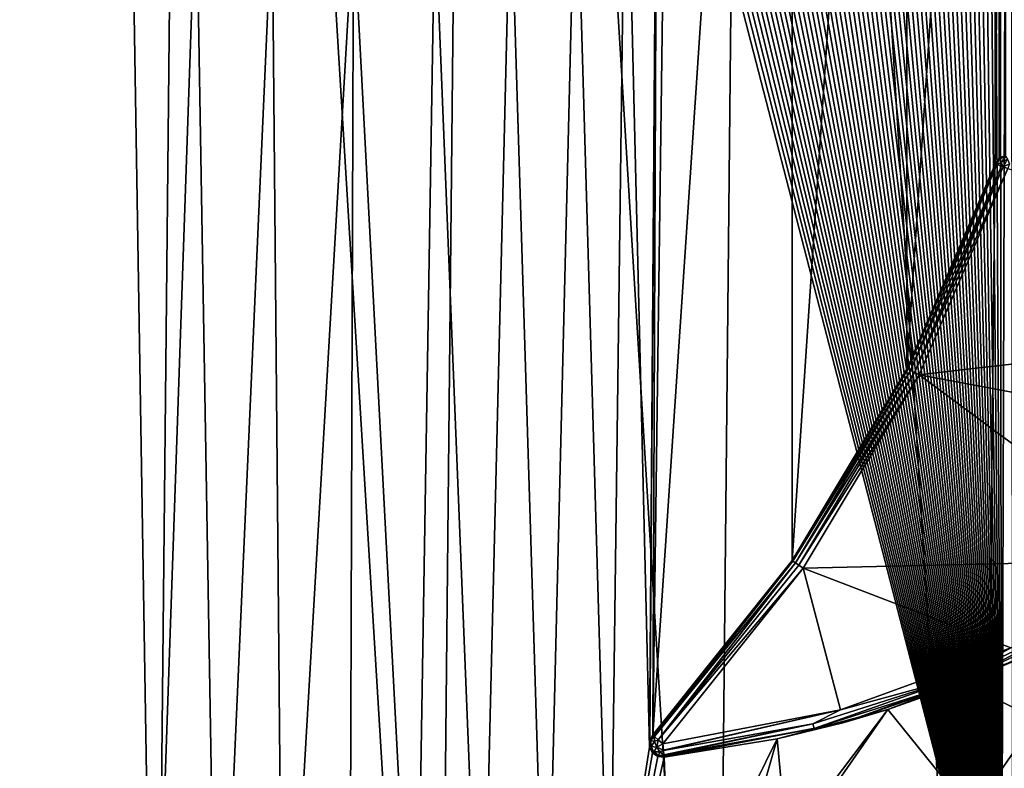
# Model space of a CAD drawing. Extents: x 0 to 500, y -78 to 1006.
# Tile 43 of 256: x 98 to 113, y -62 to -51. Entities that reach past the tile are written whole.
import ezdxf

# ---------------------------------------------------------------- set-up
doc = ezdxf.new("R2010")
doc.units = 0
doc.header["$LTSCALE"] = 65.185185
for name, color, linetype in [('252', 7, 'CONTINUOUS'), ('253', 7, 'CONTINUOUS'), ('257', 7, 'CONTINUOUS'), ('304', 7, 'CONTINUOUS'), ('306', 7, 'CONTINUOUS'), ('307', 7, 'CONTINUOUS'), ('313', 7, 'CONTINUOUS'), ('324', 7, 'CONTINUOUS'), ('349', 7, 'CONTINUOUS'), ('350', 7, 'CONTINUOUS'), ('351', 7, 'CONTINUOUS'), ('352', 7, 'CONTINUOUS'), ('354', 7, 'CONTINUOUS'), ('378', 7, 'CONTINUOUS')]:
    doc.layers.add(name, color=color, linetype=linetype)

msp = doc.modelspace()

# ---------------------------------------------------------------- linework, layer by layer
at = {"layer": '252', "color": 7, "linetype": 'CONTINUOUS'}
for points in [[(100.604, -16.006), (3, -14.041), (100, -76), (100.604, -16.006)], [(3, -14.041), (3, -76), (100, -76), (3, -14.041)], [(100.604, -16.006), (100, -76), (104.242, -75.699), (100.604, -16.006)], [(100.604, -16.006), (104.242, -75.699), (104.839, -16.393), (100.604, -16.006)], [(104.242, -75.699), (108.399, -74.8), (104.839, -16.393), (104.242, -75.699)], [(108.399, -74.8), (108.977, -17.375), (104.839, -16.393), (108.399, -74.8)], [(108.399, -74.8), (112.387, -73.323), (108.977, -17.375), (108.399, -74.8)], [(112.387, -73.323), (112.935, -18.932), (108.977, -17.375), (112.387, -73.323)], [(112.387, -73.323), (116.127, -71.297), (112.935, -18.932), (112.387, -73.323)]]:
    msp.add_3dface(points, dxfattribs=at)
at = {"layer": '253', "color": 7, "linetype": 'CONTINUOUS'}
for points in [[(107.7, -45, -19), (109.557, -30.744, -19), (107.474, -61.865, -19), (107.7, -45, -19)], [(107.474, -61.865, -19), (109.557, -30.744, -19), (109.557, -59.256, -19), (107.474, -61.865, -19)], [(109.557, -30.744, -19), (111.273, -33.607, -19), (109.557, -59.256, -19), (109.557, -30.744, -19)], [(109.557, -59.256, -19), (111.273, -33.607, -19), (111.273, -56.393, -19), (109.557, -59.256, -19)], [(111.273, -33.607, -19), (112.593, -36.673, -19), (111.273, -56.393, -19), (111.273, -33.607, -19)], [(111.273, -56.393, -19), (112.593, -36.673, -19), (112.593, -53.327, -19), (111.273, -56.393, -19)], [(112.593, -36.673, -19), (112.651, -36.758, -19), (112.593, -53.327, -19), (112.593, -36.673, -19)], [(112.593, -53.327, -19), (112.651, -36.758, -19), (112.651, -53.242, -19), (112.593, -53.327, -19)], [(112.651, -36.758, -19), (112.744, -36.803, -19), (112.651, -53.242, -19), (112.651, -36.758, -19)], [(112.651, -53.242, -19), (112.744, -36.803, -19), (112.744, -53.197, -19), (112.651, -53.242, -19)], [(98.3, -45, -19), (98.46, -46.216, -19), (93.857, -53.757, -19), (98.3, -45, -19)], [(95.053, -50.889, -19), (98.3, -45, -19), (93.857, -53.757, -19), (95.053, -50.889, -19)], [(107.54, -46.216, -19), (107.7, -45, -19), (107.474, -61.865, -19), (107.54, -46.216, -19)], [(98.46, -46.216, -19), (98.93, -47.35, -19), (93.857, -53.757, -19), (98.46, -46.216, -19)], [(107.07, -47.35, -19), (107.54, -46.216, -19), (107.427, -62.046, -19), (107.07, -47.35, -19)], [(107.427, -62.046, -19), (107.54, -46.216, -19), (107.428, -61.95, -19), (107.427, -62.046, -19)], [(107.428, -61.95, -19), (107.54, -46.216, -19), (107.474, -61.865, -19), (107.428, -61.95, -19)], [(98.93, -47.35, -19), (99.677, -48.323, -19), (92.161, -56.516, -19), (98.93, -47.35, -19)], [(93.857, -53.757, -19), (98.93, -47.35, -19), (92.161, -56.516, -19), (93.857, -53.757, -19)], [(106.323, -48.323, -19), (107.07, -47.35, -19), (106.834, -65.813, -19), (106.323, -48.323, -19)], [(106.834, -65.813, -19), (107.07, -47.35, -19), (107.427, -62.046, -19), (106.834, -65.813, -19)], [(92.161, -56.516, -19), (99.677, -48.323, -19), (89.957, -59.112, -19), (92.161, -56.516, -19)], [(89.957, -59.112, -19), (99.677, -48.323, -19), (100, -68, -19), (89.957, -59.112, -19)], [(99.677, -48.323, -19), (100.65, -49.07, -19), (100, -68, -19), (99.677, -48.323, -19)], [(105.35, -49.07, -19), (106.323, -48.323, -19), (105.883, -66.403, -19), (105.35, -49.07, -19)], [(105.883, -66.403, -19), (106.323, -48.323, -19), (106.834, -65.813, -19), (105.883, -66.403, -19)], [(100, -68, -19), (100.65, -49.07, -19), (100.97, -67.957, -19), (100, -68, -19)], [(100.65, -49.07, -19), (101.784, -49.54, -19), (100.97, -67.957, -19), (100.65, -49.07, -19)], [(104.216, -49.54, -19), (105.35, -49.07, -19), (104.913, -66.899, -19), (104.216, -49.54, -19)], [(104.913, -66.899, -19), (105.35, -49.07, -19), (105.883, -66.403, -19), (104.913, -66.899, -19)], [(100.97, -67.957, -19), (101.784, -49.54, -19), (101.952, -67.828, -19), (100.97, -67.957, -19)], [(101.784, -49.54, -19), (103, -49.7, -19), (101.952, -67.828, -19), (101.784, -49.54, -19)], [(103, -49.7, -19), (104.216, -49.54, -19), (103.929, -67.301, -19), (103, -49.7, -19)], [(103.929, -67.301, -19), (104.216, -49.54, -19), (104.913, -66.899, -19), (103.929, -67.301, -19)], [(101.952, -67.828, -19), (103, -49.7, -19), (102.94, -67.61, -19), (101.952, -67.828, -19)], [(102.94, -67.61, -19), (103, -49.7, -19), (103.929, -67.301, -19), (102.94, -67.61, -19)], [(87.242, -61.476, -19), (89.957, -59.112, -19), (100, -68, -19), (87.242, -61.476, -19)], [(84.036, -63.525, -19), (87.242, -61.476, -19), (100, -68, -19), (84.036, -63.525, -19)], [(110.986, -61.486, -19), (109.477, -63.484, -19), (109.332, -61.925, -19), (110.986, -61.486, -19)], [(110.261, -62.53, -19), (109.477, -63.484, -19), (110.986, -61.486, -19), (110.261, -62.53, -19)], [(109.332, -61.925, -19), (107.755, -65.128, -19), (107.644, -62.199, -19), (109.332, -61.925, -19)], [(108.639, -64.351, -19), (107.755, -65.128, -19), (109.332, -61.925, -19), (108.639, -64.351, -19)], [(109.477, -63.484, -19), (108.639, -64.351, -19), (109.332, -61.925, -19), (109.477, -63.484, -19)], [(107.471, -62.131, -19), (106.834, -65.813, -19), (107.427, -62.046, -19), (107.471, -62.131, -19)], [(107.549, -62.187, -19), (106.834, -65.813, -19), (107.471, -62.131, -19), (107.549, -62.187, -19)], [(107.644, -62.199, -19), (106.834, -65.813, -19), (107.549, -62.187, -19), (107.644, -62.199, -19)], [(107.755, -65.128, -19), (106.834, -65.813, -19), (107.644, -62.199, -19), (107.755, -65.128, -19)]]:
    msp.add_3dface(points, dxfattribs=at)
at = {"layer": '257', "color": 7, "linetype": 'CONTINUOUS'}
for points in [[(113.251, -60.583, -18.907), (113.203, -61.631, -18.841), (112.121, -61.08, -18.976), (113.251, -60.583, -18.907)], [(112.236, -63.033, -18.847), (110.986, -61.486, -19), (112.121, -61.08, -18.976), (112.236, -63.033, -18.847)], [(113.203, -61.631, -18.841), (112.236, -63.033, -18.847), (112.121, -61.08, -18.976), (113.203, -61.631, -18.841)], [(110.261, -62.53, -19), (110.986, -61.486, -19), (112.236, -63.033, -18.847), (110.261, -62.53, -19)], [(113.203, -61.631, -18.841), (113.797, -64.072, -18.383), (112.236, -63.033, -18.847), (113.203, -61.631, -18.841)]]:
    msp.add_3dface(points, dxfattribs=at)
at = {"layer": '304', "color": 7, "linetype": 'CONTINUOUS'}
for points in [[(112.781, -53.393, -20), (119.158, -55.589, -20), (111.453, -56.481, -20), (112.781, -53.393, -20)], [(111.453, -56.481, -20), (119.158, -55.589, -20), (117.319, -57.575, -20), (111.453, -56.481, -20)], [(109.721, -59.37, -20), (111.453, -56.481, -20), (115.19, -59.247, -20), (109.721, -59.37, -20)], [(115.19, -59.247, -20), (111.453, -56.481, -20), (117.319, -57.575, -20), (115.19, -59.247, -20)], [(112.824, -60.563, -20), (109.721, -59.37, -20), (115.19, -59.247, -20), (112.824, -60.563, -20)], [(107.622, -62, -20), (109.721, -59.37, -20), (110.28, -61.488, -20), (107.622, -62, -20)], [(110.28, -61.488, -20), (109.721, -59.37, -20), (112.824, -60.563, -20), (110.28, -61.488, -20)]]:
    msp.add_3dface(points, dxfattribs=at)
at = {"layer": '306', "color": 7, "linetype": 'CONTINUOUS'}
for points in [[(111.273, -56.393, -19), (112.593, -53.327, -19), (111.275, -56.39, -19.8), (111.273, -56.393, -19)], [(111.275, -56.39, -19.8), (112.593, -53.327, -19), (112.593, -53.327, -19.8), (111.275, -56.39, -19.8)], [(109.557, -59.256, -19.8), (111.273, -56.393, -19), (111.275, -56.39, -19.8), (109.557, -59.256, -19.8)], [(109.557, -59.256, -19), (111.273, -56.393, -19), (109.557, -59.256, -19.8), (109.557, -59.256, -19)], [(107.474, -61.865, -19), (109.557, -59.256, -19), (107.474, -61.865, -19.8), (107.474, -61.865, -19)], [(107.474, -61.865, -19.8), (109.557, -59.256, -19), (109.557, -59.256, -19.8), (107.474, -61.865, -19.8)]]:
    msp.add_3dface(points, dxfattribs=at)
at = {"layer": '307', "color": 7, "linetype": 'CONTINUOUS'}
for points in [[(113.251, -60.583, -18.907), (112.121, -61.08, -18.976), (112.907, -60.745, -19.8), (113.251, -60.583, -18.907)], [(112.907, -60.745, -19.8), (110.986, -61.486, -19), (110.333, -61.681, -19.8), (112.907, -60.745, -19.8)], [(112.121, -61.08, -18.976), (110.986, -61.486, -19), (112.907, -60.745, -19.8), (112.121, -61.08, -18.976)], [(110.986, -61.486, -19), (109.332, -61.925, -19), (110.333, -61.681, -19.8), (110.986, -61.486, -19)], [(109.332, -61.925, -19), (107.644, -62.199, -19), (110.333, -61.681, -19.8), (109.332, -61.925, -19)], [(110.333, -61.681, -19.8), (107.644, -62.199, -19), (107.644, -62.199, -19.8), (110.333, -61.681, -19.8)]]:
    msp.add_3dface(points, dxfattribs=at)
at = {"layer": '313', "color": 7, "linetype": 'CONTINUOUS'}
for points in [[(107.428, -61.95, -19), (107.474, -61.865, -19), (107.428, -61.95, -19.8), (107.428, -61.95, -19)], [(107.474, -61.865, -19), (107.474, -61.865, -19.8), (107.428, -61.95, -19.8), (107.474, -61.865, -19)], [(107.427, -62.046, -19), (107.428, -61.95, -19), (107.427, -62.046, -19.8), (107.427, -62.046, -19)], [(107.427, -62.046, -19.8), (107.428, -61.95, -19), (107.428, -61.95, -19.8), (107.427, -62.046, -19.8)], [(107.471, -62.131, -19), (107.427, -62.046, -19), (107.471, -62.131, -19.8), (107.471, -62.131, -19)], [(107.471, -62.131, -19.8), (107.427, -62.046, -19), (107.427, -62.046, -19.8), (107.471, -62.131, -19.8)], [(107.549, -62.187, -19), (107.471, -62.131, -19), (107.549, -62.187, -19.8), (107.549, -62.187, -19)], [(107.549, -62.187, -19.8), (107.471, -62.131, -19), (107.471, -62.131, -19.8), (107.549, -62.187, -19.8)], [(107.644, -62.199, -19), (107.549, -62.187, -19), (107.644, -62.199, -19.8), (107.644, -62.199, -19)], [(107.644, -62.199, -19.8), (107.549, -62.187, -19), (107.549, -62.187, -19.8), (107.644, -62.199, -19.8)]]:
    msp.add_3dface(points, dxfattribs=at)
at = {"layer": '324', "color": 7, "linetype": 'CONTINUOUS'}
for points in [[(112.593, -53.327, -19), (112.651, -53.242, -19), (112.593, -53.327, -19.8), (112.593, -53.327, -19)], [(112.593, -53.327, -19.8), (112.651, -53.242, -19), (112.651, -53.242, -19.8), (112.593, -53.327, -19.8)], [(112.651, -53.242, -19), (112.744, -53.197, -19), (112.651, -53.242, -19.8), (112.651, -53.242, -19)], [(112.651, -53.242, -19.8), (112.744, -53.197, -19), (112.744, -53.197, -19.8), (112.651, -53.242, -19.8)]]:
    msp.add_3dface(points, dxfattribs=at)
at = {"layer": '349', "color": 7, "linetype": 'CONTINUOUS'}
for points in [[(112.593, -53.327, -19.8), (112.651, -53.242, -19.8), (112.658, -53.257, -19.88), (112.593, -53.327, -19.8)], [(112.599, -53.329, -19.852), (112.593, -53.327, -19.8), (112.658, -53.257, -19.88), (112.599, -53.329, -19.852)], [(112.618, -53.335, -19.9), (112.599, -53.329, -19.852), (112.658, -53.257, -19.88), (112.618, -53.335, -19.9)], [(112.68, -53.302, -19.946), (112.618, -53.335, -19.9), (112.658, -53.257, -19.88), (112.68, -53.302, -19.946)], [(112.651, -53.242, -19.8), (112.744, -53.197, -19.8), (112.751, -53.213, -19.881), (112.651, -53.242, -19.8)], [(112.658, -53.257, -19.88), (112.651, -53.242, -19.8), (112.751, -53.213, -19.881), (112.658, -53.257, -19.88)], [(112.68, -53.302, -19.946), (112.658, -53.257, -19.88), (112.751, -53.213, -19.881), (112.68, -53.302, -19.946)], [(112.773, -53.257, -19.946), (112.68, -53.302, -19.946), (112.751, -53.213, -19.881), (112.773, -53.257, -19.946)], [(112.711, -53.368, -19.986), (112.68, -53.302, -19.946), (112.773, -53.257, -19.946), (112.711, -53.368, -19.986)], [(112.805, -53.323, -19.986), (112.711, -53.368, -19.986), (112.773, -53.257, -19.946), (112.805, -53.323, -19.986)], [(112.687, -53.36, -19.973), (112.618, -53.335, -19.9), (112.68, -53.302, -19.946), (112.687, -53.36, -19.973)], [(112.711, -53.368, -19.986), (112.687, -53.36, -19.973), (112.68, -53.302, -19.946), (112.711, -53.368, -19.986)], [(112.805, -53.323, -19.986), (112.781, -53.393, -20), (112.711, -53.368, -19.986), (112.805, -53.323, -19.986)]]:
    msp.add_3dface(points, dxfattribs=at)
at = {"layer": '350', "color": 7, "linetype": 'CONTINUOUS'}
for points in [[(111.275, -56.39, -19.8), (112.593, -53.327, -19.8), (112.599, -53.329, -19.852), (111.275, -56.39, -19.8)], [(111.275, -56.39, -19.8), (112.599, -53.329, -19.852), (111.288, -56.397, -19.877), (111.275, -56.39, -19.8)], [(112.599, -53.329, -19.852), (112.618, -53.335, -19.9), (111.288, -56.397, -19.877), (112.599, -53.329, -19.852)], [(112.618, -53.335, -19.9), (111.327, -56.417, -19.941), (111.288, -56.397, -19.877), (112.618, -53.335, -19.9)], [(112.618, -53.335, -19.9), (112.687, -53.36, -19.973), (111.327, -56.417, -19.941), (112.618, -53.335, -19.9)], [(112.687, -53.36, -19.973), (111.385, -56.446, -19.985), (111.327, -56.417, -19.941), (112.687, -53.36, -19.973)], [(112.687, -53.36, -19.973), (112.711, -53.368, -19.986), (111.385, -56.446, -19.985), (112.687, -53.36, -19.973)], [(112.711, -53.368, -19.986), (112.781, -53.393, -20), (111.385, -56.446, -19.985), (112.711, -53.368, -19.986)], [(112.781, -53.393, -20), (111.453, -56.481, -20), (111.385, -56.446, -19.985), (112.781, -53.393, -20)], [(109.557, -59.256, -19.8), (111.275, -56.39, -19.8), (111.288, -56.397, -19.877), (109.557, -59.256, -19.8)], [(109.569, -59.265, -19.877), (109.557, -59.256, -19.8), (111.288, -56.397, -19.877), (109.569, -59.265, -19.877)], [(111.327, -56.417, -19.941), (109.569, -59.265, -19.877), (111.288, -56.397, -19.877), (111.327, -56.417, -19.941)], [(109.605, -59.29, -19.941), (109.569, -59.265, -19.877), (111.327, -56.417, -19.941), (109.605, -59.29, -19.941)], [(111.385, -56.446, -19.985), (109.605, -59.29, -19.941), (111.327, -56.417, -19.941), (111.385, -56.446, -19.985)], [(109.658, -59.327, -19.985), (109.605, -59.29, -19.941), (111.385, -56.446, -19.985), (109.658, -59.327, -19.985)], [(111.453, -56.481, -20), (109.658, -59.327, -19.985), (111.385, -56.446, -19.985), (111.453, -56.481, -20)], [(111.453, -56.481, -20), (109.721, -59.37, -20), (109.658, -59.327, -19.985), (111.453, -56.481, -20)], [(107.474, -61.865, -19.8), (109.557, -59.256, -19.8), (109.569, -59.265, -19.877), (107.474, -61.865, -19.8)], [(107.474, -61.865, -19.8), (109.569, -59.265, -19.877), (107.478, -61.869, -19.844), (107.474, -61.865, -19.8)], [(107.478, -61.869, -19.844), (109.569, -59.265, -19.877), (107.481, -61.871, -19.858), (107.478, -61.869, -19.844)], [(107.481, -61.871, -19.858), (109.569, -59.265, -19.877), (107.497, -61.886, -19.906), (107.481, -61.871, -19.858)], [(109.569, -59.265, -19.877), (109.605, -59.29, -19.941), (107.497, -61.886, -19.906), (109.569, -59.265, -19.877)], [(107.497, -61.886, -19.906), (109.605, -59.29, -19.941), (107.502, -61.891, -19.917), (107.497, -61.886, -19.906)], [(107.502, -61.891, -19.917), (109.605, -59.29, -19.941), (107.553, -61.937, -19.977), (107.502, -61.891, -19.917)], [(109.605, -59.29, -19.941), (109.658, -59.327, -19.985), (107.553, -61.937, -19.977), (109.605, -59.29, -19.941)], [(109.658, -59.327, -19.985), (109.721, -59.37, -20), (107.553, -61.937, -19.977), (109.658, -59.327, -19.985)], [(109.721, -59.37, -20), (107.622, -62, -20), (107.553, -61.937, -19.977), (109.721, -59.37, -20)]]:
    msp.add_3dface(points, dxfattribs=at)
at = {"layer": '351', "color": 7, "linetype": 'CONTINUOUS'}
for points in [[(107.428, -61.95, -19.8), (107.474, -61.865, -19.8), (107.478, -61.869, -19.844), (107.428, -61.95, -19.8)], [(107.428, -61.95, -19.8), (107.478, -61.869, -19.844), (107.445, -61.949, -19.878), (107.428, -61.95, -19.8)], [(107.478, -61.869, -19.844), (107.497, -61.886, -19.906), (107.445, -61.949, -19.878), (107.478, -61.869, -19.844)], [(107.445, -61.949, -19.878), (107.497, -61.886, -19.906), (107.502, -61.963, -19.956), (107.445, -61.949, -19.878)], [(107.478, -61.869, -19.844), (107.481, -61.871, -19.858), (107.497, -61.886, -19.906), (107.478, -61.869, -19.844)], [(107.497, -61.886, -19.906), (107.502, -61.891, -19.917), (107.502, -61.963, -19.956), (107.497, -61.886, -19.906)], [(107.502, -61.891, -19.917), (107.553, -61.937, -19.977), (107.502, -61.963, -19.956), (107.502, -61.891, -19.917)], [(107.502, -61.963, -19.956), (107.553, -61.937, -19.977), (107.533, -62.046, -19.973), (107.502, -61.963, -19.956)], [(107.553, -61.937, -19.977), (107.622, -62, -20), (107.533, -62.046, -19.973), (107.553, -61.937, -19.977)], [(107.427, -62.046, -19.8), (107.428, -61.95, -19.8), (107.445, -61.949, -19.878), (107.427, -62.046, -19.8)], [(107.451, -62.037, -19.897), (107.427, -62.046, -19.8), (107.445, -61.949, -19.878), (107.451, -62.037, -19.897)], [(107.492, -62.117, -19.897), (107.427, -62.046, -19.8), (107.451, -62.037, -19.897), (107.492, -62.117, -19.897)], [(107.471, -62.131, -19.8), (107.427, -62.046, -19.8), (107.492, -62.117, -19.897), (107.471, -62.131, -19.8)], [(107.451, -62.037, -19.897), (107.445, -61.949, -19.878), (107.502, -61.963, -19.956), (107.451, -62.037, -19.897)], [(107.451, -62.037, -19.897), (107.502, -61.963, -19.956), (107.533, -62.046, -19.973), (107.451, -62.037, -19.897)], [(107.492, -62.117, -19.897), (107.451, -62.037, -19.897), (107.533, -62.046, -19.973), (107.492, -62.117, -19.897)], [(107.492, -62.117, -19.897), (107.533, -62.046, -19.973), (107.581, -62.119, -19.956), (107.492, -62.117, -19.897)], [(107.533, -62.046, -19.973), (107.622, -62, -20), (107.632, -62.093, -19.977), (107.533, -62.046, -19.973)], [(107.581, -62.119, -19.956), (107.533, -62.046, -19.973), (107.632, -62.093, -19.977), (107.581, -62.119, -19.956)], [(107.633, -62.1, -19.973), (107.581, -62.119, -19.956), (107.632, -62.093, -19.977), (107.633, -62.1, -19.973)], [(107.559, -62.174, -19.878), (107.471, -62.131, -19.8), (107.492, -62.117, -19.897), (107.559, -62.174, -19.878)], [(107.549, -62.187, -19.8), (107.471, -62.131, -19.8), (107.559, -62.174, -19.878), (107.549, -62.187, -19.8)], [(107.559, -62.174, -19.878), (107.492, -62.117, -19.897), (107.581, -62.119, -19.956), (107.559, -62.174, -19.878)], [(107.644, -62.194, -19.844), (107.549, -62.187, -19.8), (107.559, -62.174, -19.878), (107.644, -62.194, -19.844)], [(107.644, -62.199, -19.8), (107.549, -62.187, -19.8), (107.644, -62.194, -19.844), (107.644, -62.199, -19.8)], [(107.559, -62.174, -19.878), (107.581, -62.119, -19.956), (107.641, -62.169, -19.906), (107.559, -62.174, -19.878)], [(107.559, -62.174, -19.878), (107.641, -62.169, -19.906), (107.641, -62.174, -19.898), (107.559, -62.174, -19.878)], [(107.644, -62.194, -19.844), (107.559, -62.174, -19.878), (107.643, -62.19, -19.859), (107.644, -62.194, -19.844)], [(107.559, -62.174, -19.878), (107.641, -62.174, -19.898), (107.643, -62.19, -19.859), (107.559, -62.174, -19.878)], [(107.64, -62.161, -19.918), (107.581, -62.119, -19.956), (107.633, -62.1, -19.973), (107.64, -62.161, -19.918)], [(107.641, -62.169, -19.906), (107.581, -62.119, -19.956), (107.64, -62.161, -19.918), (107.641, -62.169, -19.906)]]:
    msp.add_3dface(points, dxfattribs=at)
at = {"layer": '352', "color": 7, "linetype": 'CONTINUOUS'}
for points in [[(112.029, -61.009, -19.973), (112.824, -60.563, -20), (114.082, -60.039, -19.973), (112.029, -61.009, -19.973)], [(112.029, -61.009, -19.973), (114.082, -60.039, -19.973), (112.056, -61.077, -19.9), (112.029, -61.009, -19.973)], [(112.056, -61.077, -19.9), (114.082, -60.039, -19.973), (114.117, -60.103, -19.9), (112.056, -61.077, -19.9)], [(112.907, -60.745, -19.8), (112.056, -61.077, -19.9), (114.117, -60.103, -19.9), (112.907, -60.745, -19.8)], [(110.28, -61.488, -20), (112.824, -60.563, -20), (112.029, -61.009, -19.973), (110.28, -61.488, -20)], [(112.907, -60.745, -19.8), (110.333, -61.681, -19.8), (112.056, -61.077, -19.9), (112.907, -60.745, -19.8)], [(109.867, -61.7, -19.973), (110.28, -61.488, -20), (112.029, -61.009, -19.973), (109.867, -61.7, -19.973)], [(109.867, -61.7, -19.973), (112.029, -61.009, -19.973), (109.885, -61.771, -19.9), (109.867, -61.7, -19.973)], [(109.885, -61.771, -19.9), (112.029, -61.009, -19.973), (112.056, -61.077, -19.9), (109.885, -61.771, -19.9)], [(110.333, -61.681, -19.8), (109.885, -61.771, -19.9), (112.056, -61.077, -19.9), (110.333, -61.681, -19.8)], [(107.622, -62, -20), (110.28, -61.488, -20), (107.632, -62.093, -19.977), (107.622, -62, -20)], [(110.28, -61.488, -20), (107.633, -62.1, -19.973), (107.632, -62.093, -19.977), (110.28, -61.488, -20)], [(107.633, -62.1, -19.973), (110.28, -61.488, -20), (109.867, -61.7, -19.973), (107.633, -62.1, -19.973)], [(107.64, -62.161, -19.918), (107.633, -62.1, -19.973), (109.867, -61.7, -19.973), (107.64, -62.161, -19.918)], [(107.641, -62.169, -19.906), (107.64, -62.161, -19.918), (109.867, -61.7, -19.973), (107.641, -62.169, -19.906)], [(107.641, -62.174, -19.898), (107.641, -62.169, -19.906), (109.867, -61.7, -19.973), (107.641, -62.174, -19.898)], [(107.641, -62.174, -19.898), (109.867, -61.7, -19.973), (109.885, -61.771, -19.9), (107.641, -62.174, -19.898)], [(107.643, -62.19, -19.859), (107.641, -62.174, -19.898), (109.885, -61.771, -19.9), (107.643, -62.19, -19.859)], [(107.644, -62.194, -19.844), (107.643, -62.19, -19.859), (109.885, -61.771, -19.9), (107.644, -62.194, -19.844)], [(110.333, -61.681, -19.8), (107.644, -62.199, -19.8), (109.885, -61.771, -19.9), (110.333, -61.681, -19.8)], [(107.644, -62.199, -19.8), (107.644, -62.194, -19.844), (109.885, -61.771, -19.9), (107.644, -62.199, -19.8)]]:
    msp.add_3dface(points, dxfattribs=at)
at = {"layer": '354', "color": 7, "linetype": 'CONTINUOUS'}
for points in [[(60.772, -18.205, 20), (88, -66, 20), (100.544, -19.005, 20), (60.772, -18.205, 20)], [(100.544, -19.005, 20), (88, -66, 20), (112.685, -66, 20), (100.544, -19.005, 20)], [(100.765, -19.012, 20), (100.544, -19.005, 20), (112.685, -66, 20), (100.765, -19.012, 20)], [(100.986, -19.022, 20), (100.765, -19.012, 20), (112.685, -66, 20), (100.986, -19.022, 20)], [(101.208, -19.035, 20), (100.986, -19.022, 20), (112.685, -66, 20), (101.208, -19.035, 20)], [(101.431, -19.053, 20), (101.208, -19.035, 20), (112.685, -66, 20), (101.431, -19.053, 20)], [(101.654, -19.074, 20), (101.431, -19.053, 20), (112.685, -66, 20), (101.654, -19.074, 20)], [(101.877, -19.099, 20), (101.654, -19.074, 20), (112.685, -66, 20), (101.877, -19.099, 20)], [(102.101, -19.128, 20), (101.877, -19.099, 20), (112.685, -66, 20), (102.101, -19.128, 20)], [(102.325, -19.16, 20), (102.101, -19.128, 20), (112.685, -66, 20), (102.325, -19.16, 20)], [(102.549, -19.196, 20), (102.325, -19.16, 20), (112.685, -66, 20), (102.549, -19.196, 20)], [(102.774, -19.237, 20), (102.549, -19.196, 20), (112.685, -66, 20), (102.774, -19.237, 20)], [(102.999, -19.28, 20), (102.774, -19.237, 20), (112.685, -66, 20), (102.999, -19.28, 20)], [(103.224, -19.328, 20), (102.999, -19.28, 20), (112.685, -66, 20), (103.224, -19.328, 20)], [(103.449, -19.38, 20), (103.224, -19.328, 20), (112.685, -66, 20), (103.449, -19.38, 20)], [(103.674, -19.436, 20), (103.449, -19.38, 20), (112.685, -66, 20), (103.674, -19.436, 20)], [(103.899, -19.495, 20), (103.674, -19.436, 20), (112.685, -66, 20), (103.899, -19.495, 20)], [(104.124, -19.559, 20), (103.899, -19.495, 20), (112.685, -66, 20), (104.124, -19.559, 20)], [(104.35, -19.626, 20), (104.124, -19.559, 20), (112.685, -66, 20), (104.35, -19.626, 20)], [(104.575, -19.698, 20), (104.35, -19.626, 20), (112.685, -66, 20), (104.575, -19.698, 20)], [(104.8, -19.773, 20), (104.575, -19.698, 20), (112.685, -66, 20), (104.8, -19.773, 20)], [(105.024, -19.853, 20), (104.8, -19.773, 20), (112.685, -66, 20), (105.024, -19.853, 20)], [(105.249, -19.936, 20), (105.024, -19.853, 20), (112.685, -66, 20), (105.249, -19.936, 20)], [(105.473, -20.023, 20), (105.249, -19.936, 20), (112.685, -66, 20), (105.473, -20.023, 20)], [(105.697, -20.115, 20), (105.473, -20.023, 20), (112.685, -66, 20), (105.697, -20.115, 20)], [(105.92, -20.211, 20), (105.697, -20.115, 20), (112.685, -66, 20), (105.92, -20.211, 20)], [(106.143, -20.31, 20), (105.92, -20.211, 20), (112.685, -66, 20), (106.143, -20.31, 20)], [(106.366, -20.414, 20), (106.143, -20.31, 20), (112.685, -66, 20), (106.366, -20.414, 20)], [(106.588, -20.522, 20), (106.366, -20.414, 20), (112.685, -66, 20), (106.588, -20.522, 20)], [(106.809, -20.634, 20), (106.588, -20.522, 20), (112.685, -66, 20), (106.809, -20.634, 20)], [(107.029, -20.75, 20), (106.809, -20.634, 20), (112.685, -66, 20), (107.029, -20.75, 20)], [(107.249, -20.87, 20), (107.029, -20.75, 20), (112.685, -66, 20), (107.249, -20.87, 20)], [(107.468, -20.994, 20), (107.249, -20.87, 20), (112.685, -66, 20), (107.468, -20.994, 20)], [(107.686, -21.122, 20), (107.468, -20.994, 20), (112.685, -66, 20), (107.686, -21.122, 20)], [(107.903, -21.254, 20), (107.686, -21.122, 20), (112.685, -66, 20), (107.903, -21.254, 20)], [(108.119, -21.391, 20), (107.903, -21.254, 20), (112.685, -66, 20), (108.119, -21.391, 20)], [(108.334, -21.532, 20), (108.119, -21.391, 20), (112.685, -66, 20), (108.334, -21.532, 20)], [(108.548, -21.676, 20), (108.334, -21.532, 20), (112.685, -66, 20), (108.548, -21.676, 20)], [(108.761, -21.825, 20), (108.548, -21.676, 20), (112.685, -66, 20), (108.761, -21.825, 20)], [(108.972, -21.978, 20), (108.761, -21.825, 20), (112.685, -66, 20), (108.972, -21.978, 20)], [(109.182, -22.135, 20), (108.972, -21.978, 20), (112.685, -66, 20), (109.182, -22.135, 20)], [(109.39, -22.296, 20), (109.182, -22.135, 20), (112.685, -66, 20), (109.39, -22.296, 20)], [(109.597, -22.461, 20), (109.39, -22.296, 20), (112.685, -66, 20), (109.597, -22.461, 20)], [(109.803, -22.63, 20), (109.597, -22.461, 20), (112.685, -66, 20), (109.803, -22.63, 20)], [(110.007, -22.803, 20), (109.803, -22.63, 20), (112.685, -66, 20), (110.007, -22.803, 20)], [(110.209, -22.981, 20), (110.007, -22.803, 20), (112.685, -66, 20), (110.209, -22.981, 20)], [(110.409, -23.162, 20), (110.209, -22.981, 20), (112.685, -66, 20), (110.409, -23.162, 20)], [(110.607, -23.347, 20), (110.409, -23.162, 20), (112.685, -66, 20), (110.607, -23.347, 20)], [(110.803, -23.536, 20), (110.607, -23.347, 20), (112.685, -66, 20), (110.803, -23.536, 20)], [(110.998, -23.729, 20), (110.803, -23.536, 20), (112.685, -66, 20), (110.998, -23.729, 20)], [(111.19, -23.926, 20), (110.998, -23.729, 20), (112.685, -66, 20), (111.19, -23.926, 20)], [(111.38, -24.127, 20), (111.19, -23.926, 20), (112.685, -66, 20), (111.38, -24.127, 20)], [(111.568, -24.332, 20), (111.38, -24.127, 20), (112.685, -66, 20), (111.568, -24.332, 20)], [(111.754, -24.54, 20), (111.568, -24.332, 20), (112.685, -66, 20), (111.754, -24.54, 20)], [(111.937, -24.753, 20), (111.754, -24.54, 20), (112.685, -66, 20), (111.937, -24.753, 20)], [(112.118, -24.969, 20), (111.937, -24.753, 20), (112.685, -66, 20), (112.118, -24.969, 20)], [(112.296, -25.189, 20), (112.118, -24.969, 20), (112.685, -66, 20), (112.296, -25.189, 20)], [(112.472, -25.412, 20), (112.296, -25.189, 20), (112.685, -66, 20), (112.472, -25.412, 20)], [(112.645, -25.64, 20), (112.472, -25.412, 20), (112.685, -66, 20), (112.645, -25.64, 20)], [(112.816, -25.871, 20), (112.645, -25.64, 20), (112.685, -66, 20), (112.816, -25.871, 20)], [(112.853, -65.761, 20), (112.816, -25.871, 20), (112.685, -66, 20), (112.853, -65.761, 20)]]:
    msp.add_3dface(points, dxfattribs=at)
at = {"layer": '378', "color": 7, "linetype": 'CONTINUOUS'}
for points in [[(3, -14.041), (100.604, -16.006), (3, -76), (3, -14.041)], [(3, -76), (100.604, -16.006), (100, -76), (3, -76)], [(100, -76), (100.604, -16.006), (104.242, -75.699), (100, -76)], [(100.604, -16.006), (104.839, -16.393), (104.242, -75.699), (100.604, -16.006)], [(104.839, -16.393), (108.399, -74.8), (104.242, -75.699), (104.839, -16.393)], [(104.839, -16.393), (108.977, -17.375), (108.399, -74.8), (104.839, -16.393)], [(108.977, -17.375), (112.388, -73.323), (108.399, -74.8), (108.977, -17.375)], [(108.977, -17.375), (112.935, -18.932), (112.388, -73.323), (108.977, -17.375)], [(112.935, -18.932), (116.127, -71.297), (112.388, -73.323), (112.935, -18.932)]]:
    msp.add_3dface(points, dxfattribs=at)

doc.saveas('drawing.dxf')
